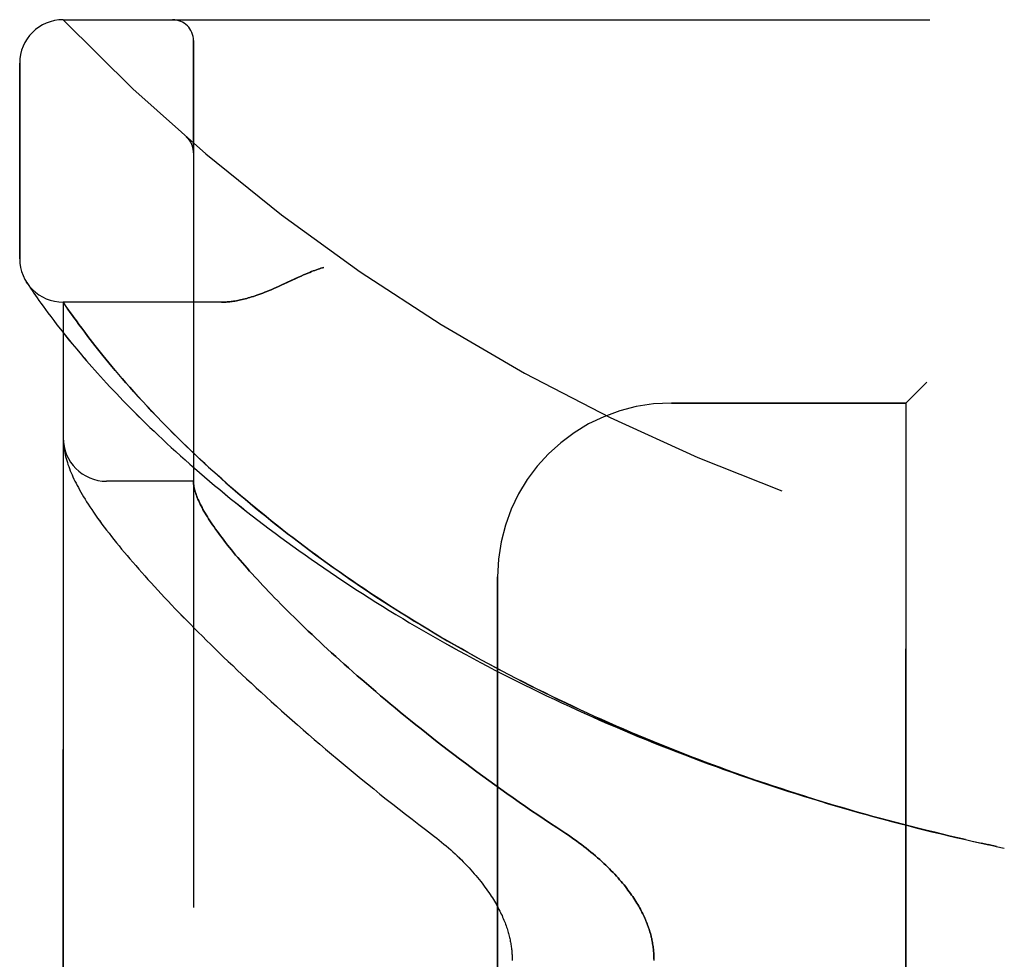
# Model space of a CAD drawing. Header units: inches. Extents: x 0 to 227, y 0 to 147.
# Tile 4 of 256: x 20.45 to 21.87, y 41.03 to 42.39. Entities that reach past the tile are written whole.
import ezdxf

# ---------------------------------------------------------------- set-up
doc = ezdxf.new("R2010")
doc.units = ezdxf.units.IN
doc.header["$LTSCALE"] = 12.466667
doc.header["$MEASUREMENT"] = 0
doc.linetypes.add('HIDDEN', pattern=[0.2, 0.1, -0.1])
doc.layers.add('LEFTHAND_DOOR_ASSEMBLY', color=7, linetype='CONTINUOUS')
doc.layers.add('RIGHTHAND_DOOR_ASSEMBLY', color=7, linetype='CONTINUOUS')

msp = doc.modelspace()

# ---------------------------------------------------------------- linework, layer by layer
at = {"layer": 'LEFTHAND_DOOR_ASSEMBLY', "color": 8, "linetype": 'HIDDEN'}
for p, q in [((20.511, 42.3855), (22.5748, 42.3855)), ((20.6985, 39.713), (20.6985, 42.3555)), ((20.4485, 42.0418), (20.4485, 42.323)), ((20.6884, 42.2167), (20.6882, 42.2169)), ((20.6985, 42.1942), (20.6985, 42.1988)), ((20.4596, 42.0062), (20.4583, 42.0083)), ((20.4583, 42.0083), (20.4586, 42.0078)), ((20.4596, 42.0062), (20.4616, 42.0032)), ((20.4616, 42.0032), (20.464, 41.9996)), ((20.464, 41.9996), (20.4663, 41.9962)), ((20.4663, 41.9962), (20.469, 41.9921)), ((20.469, 41.9921), (20.4712, 41.989)), ((20.4712, 41.989), (20.4735, 41.9856)), ((20.4735, 41.9856), (20.4761, 41.9819)), ((20.4761, 41.9819), (20.4789, 41.9779)), ((20.4789, 41.9779), (20.4821, 41.9736)), ((20.4821, 41.9736), (20.4854, 41.9689)), ((20.739, 41.9793), (20.511, 41.9793)), ((20.511, 40.0893), (20.511, 41.9793)), ((20.4854, 41.9689), (20.4891, 41.9639)), ((20.4891, 41.9639), (20.4931, 41.9586)), ((20.4931, 41.9586), (20.4974, 41.9529)), ((20.5213, 41.9644), (20.5178, 41.9694)), ((20.5243, 41.9601), (20.5213, 41.9644)), ((20.5265, 41.9571), (20.5243, 41.9601)), ((20.53, 41.9523), (20.5265, 41.9571)), ((20.4974, 41.9529), (20.502, 41.9469)), ((20.502, 41.9469), (20.507, 41.9405)), ((20.5337, 41.9472), (20.53, 41.9523)), ((20.5378, 41.9418), (20.5337, 41.9472)), ((20.507, 41.9405), (20.5123, 41.9338)), ((20.5123, 41.9338), (20.518, 41.9267)), ((20.5421, 41.936), (20.5378, 41.9418)), ((20.5467, 41.9299), (20.5421, 41.936)), ((20.5499, 41.9257), (20.5467, 41.9299)), ((20.518, 41.9267), (20.5241, 41.9193)), ((20.5241, 41.9193), (20.5306, 41.9115)), ((20.5533, 41.9214), (20.5499, 41.9257)), ((20.5568, 41.9169), (20.5533, 41.9214)), ((20.5605, 41.9122), (20.5568, 41.9169)), ((20.5306, 41.9115), (20.5374, 41.9034)), ((20.5643, 41.9074), (20.5605, 41.9122)), ((20.5683, 41.9025), (20.5643, 41.9074)), ((20.5724, 41.8974), (20.5683, 41.9025)), ((20.5768, 41.8922), (20.5724, 41.8974)), ((20.5813, 41.8867), (20.5768, 41.8922)), ((20.586, 41.8812), (20.5813, 41.8867)), ((20.5909, 41.8754), (20.586, 41.8812)), ((20.596, 41.8694), (20.5909, 41.8754)), ((20.6014, 41.8633), (20.596, 41.8694)), ((20.6069, 41.857), (20.6014, 41.8633)), ((21.7535, 41.8643), (21.7235, 41.8343)), ((20.6127, 41.8505), (20.6069, 41.857)), ((20.6188, 41.8437), (20.6127, 41.8505)), ((20.6252, 41.8368), (20.6188, 41.8437)), ((20.6318, 41.8296), (20.6252, 41.8368)), ((20.6388, 41.8222), (20.6318, 41.8296)), ((21.386, 41.8343), (21.7235, 41.8343)), ((21.7235, 40.2343), (21.7235, 41.8343)), ((20.6461, 41.8145), (20.6388, 41.8222)), ((20.6537, 41.8066), (20.6461, 41.8145)), ((20.6617, 41.7984), (20.6537, 41.8066)), ((20.6702, 41.7899), (20.6617, 41.7984)), ((20.5112, 41.7785), (20.5112, 41.7778)), ((20.5112, 41.7778), (20.5113, 41.7771)), ((20.5113, 41.7771), (20.5113, 41.7764)), ((20.5113, 41.7764), (20.5114, 41.7757)), ((20.5114, 41.7757), (20.5115, 41.7751)), ((20.5115, 41.7751), (20.5115, 41.7744)), ((20.5117, 41.7734), (20.5117, 41.7727)), ((20.5117, 41.7727), (20.5118, 41.772)), ((20.5118, 41.772), (20.512, 41.7709)), ((20.6985, 41.7218), (20.5735, 41.7218)), ((21.136, 40.4843), (21.136, 41.5843)), ((21.8187, 41.2043), (21.8316, 41.2015)), ((21.8303, 41.2017), (21.8419, 41.1992)), ((21.8428, 41.199), (21.8316, 41.2015)), ((21.8539, 41.1967), (21.8419, 41.1992)), ((21.8535, 41.1967), (21.865, 41.1943))]:
    msp.add_line(p, q, dxfattribs=at)
for points in [[(20.6923, 42.2125), (20.6921, 42.2127), (20.692, 42.213), (20.6918, 42.2132), (20.6916, 42.2134), (20.6914, 42.2137), (20.6912, 42.2139), (20.691, 42.2141), (20.6908, 42.2143), (20.6906, 42.2145), (20.6904, 42.2148), (20.6902, 42.215), (20.69, 42.2152), (20.6898, 42.2154), (20.6896, 42.2156), (20.6894, 42.2158), (20.6891, 42.216), (20.6889, 42.2163), (20.6887, 42.2165), (20.6884, 42.2167), (20.6882, 42.2169)], [(20.6923, 42.2125), (20.6927, 42.212), (20.693, 42.2115), (20.6934, 42.2111), (20.6937, 42.2106), (20.694, 42.2101), (20.6943, 42.2095), (20.6946, 42.209), (20.6949, 42.2085), (20.6952, 42.2079), (20.6955, 42.2074), (20.6957, 42.2068), (20.696, 42.2063), (20.6962, 42.2057), (20.6965, 42.2052)], [(20.6965, 42.2052), (20.6967, 42.2046), (20.6969, 42.204), (20.6971, 42.2034), (20.6973, 42.2028), (20.6974, 42.2022), (20.6976, 42.2016), (20.6977, 42.201), (20.6979, 42.2004), (20.698, 42.1998), (20.6981, 42.1992), (20.6982, 42.1986), (20.6983, 42.198), (20.6984, 42.1974), (20.6984, 42.1967), (20.6985, 42.1961), (20.6985, 42.1955), (20.6985, 42.1949), (20.6985, 42.1945)], [(20.886, 42.0293), (20.884, 42.0287), (20.8819, 42.0281), (20.8798, 42.0274), (20.8777, 42.0267), (20.8755, 42.0259), (20.8732, 42.0251), (20.8709, 42.0242), (20.8684, 42.0233), (20.8657, 42.0222), (20.8629, 42.021), (20.8599, 42.0198), (20.8568, 42.0184), (20.8533, 42.0168), (20.8497, 42.0152), (20.833, 42.0074)], [(20.833, 42.0074), (20.8248, 42.0036), (20.821, 42.0019), (20.8174, 42.0003), (20.8139, 41.9988), (20.8105, 41.9973), (20.8073, 41.996), (20.8042, 41.9947), (20.8011, 41.9935), (20.7982, 41.9924), (20.7953, 41.9913), (20.7926, 41.9903), (20.7899, 41.9893), (20.7873, 41.9884), (20.7847, 41.9876), (20.7822, 41.9868), (20.7798, 41.986), (20.7774, 41.9854), (20.7751, 41.9847), (20.7728, 41.9841), (20.7706, 41.9835), (20.7684, 41.983), (20.7663, 41.9825), (20.7642, 41.9821), (20.7622, 41.9817), (20.7602, 41.9813), (20.7582, 41.981), (20.7563, 41.9807), (20.7544, 41.9804), (20.7526, 41.9802), (20.7508, 41.9799), (20.749, 41.9798), (20.7472, 41.9796), (20.7455, 41.9795), (20.7439, 41.9794), (20.7422, 41.9793), (20.7406, 41.9793), (20.739, 41.9793)], [(20.5178, 41.9694), (20.5164, 41.9715), (20.511, 41.9793)], [(20.5374, 41.9034), (20.541, 41.8992), (20.5447, 41.8949), (20.5485, 41.8906), (20.5524, 41.8861), (20.5564, 41.8816), (20.5606, 41.877), (20.5648, 41.8723), (20.5691, 41.8676), (20.5736, 41.8627), (20.5782, 41.8578), (20.5828, 41.8529), (20.5876, 41.8478), (20.5925, 41.8427), (20.5975, 41.8375), (20.6027, 41.8322), (20.6079, 41.8269), (20.6133, 41.8215), (20.6187, 41.816), (20.6243, 41.8105), (20.63, 41.8049), (20.6358, 41.7993), (20.6418, 41.7936), (20.6478, 41.7879), (20.6539, 41.7821), (20.6602, 41.7763), (20.6666, 41.7704), (20.6731, 41.7645), (20.6797, 41.7585), (20.6864, 41.7525), (20.6932, 41.7465), (20.7001, 41.7404), (20.7071, 41.7343), (20.7143, 41.7282), (20.7215, 41.7221), (20.7288, 41.7159), (20.7363, 41.7097), (20.7438, 41.7035), (20.7515, 41.6972), (20.7592, 41.691), (20.767, 41.6848), (20.7749, 41.6785), (20.7829, 41.6722), (20.7911, 41.666), (20.7992, 41.6597), (20.8075, 41.6534), (20.8159, 41.6471), (20.8244, 41.6409), (20.8329, 41.6346), (20.8415, 41.6283), (20.8503, 41.6221), (20.8591, 41.6158), (20.8679, 41.6096), (20.8769, 41.6033), (20.8859, 41.5971), (20.895, 41.5909), (20.9042, 41.5848), (20.9134, 41.5786), (20.9228, 41.5725), (20.9321, 41.5663), (20.9416, 41.5603), (20.9511, 41.5542), (20.9607, 41.5481), (20.9703, 41.5421), (20.98, 41.5361), (20.9898, 41.5302), (20.9996, 41.5243), (21.0095, 41.5184), (21.0194, 41.5125), (21.0294, 41.5067), (21.0395, 41.5009), (21.0496, 41.4951), (21.0597, 41.4894), (21.0699, 41.4837), (21.0802, 41.478), (21.0905, 41.4724), (21.1008, 41.4668), (21.1112, 41.4613), (21.1217, 41.4558), (21.1321, 41.4503), (21.1427, 41.4449), (21.1532, 41.4396), (21.1638, 41.4342), (21.1745, 41.4289), (21.1851, 41.4237), (21.1959, 41.4185), (21.2066, 41.4133), (21.2174, 41.4082), (21.2282, 41.4031), (21.2391, 41.3981), (21.2499, 41.3931), (21.2608, 41.3882), (21.2718, 41.3833), (21.2828, 41.3785), (21.2938, 41.3737), (21.3048, 41.3689), (21.3159, 41.3642), (21.3269, 41.3595), (21.338, 41.3549), (21.3492, 41.3504), (21.3603, 41.3458), (21.3715, 41.3414), (21.3827, 41.3369), (21.3939, 41.3326), (21.4052, 41.3282), (21.4165, 41.324), (21.4277, 41.3197), (21.439, 41.3155), (21.4504, 41.3114), (21.4617, 41.3073), (21.4731, 41.3033), (21.4844, 41.2993), (21.4958, 41.2953), (21.5072, 41.2914), (21.5186, 41.2876), (21.5301, 41.2838), (21.5415, 41.28), (21.553, 41.2763), (21.5644, 41.2727), (21.5759, 41.2691), (21.5874, 41.2655), (21.5989, 41.262), (21.6104, 41.2585), (21.6219, 41.2551), (21.6335, 41.2517), (21.645, 41.2484), (21.6566, 41.2451), (21.6681, 41.2419), (21.6797, 41.2387), (21.6912, 41.2356), (21.7028, 41.2325), (21.7144, 41.2295), (21.726, 41.2265), (21.7375, 41.2236), (21.7491, 41.2207), (21.7607, 41.2178), (21.7723, 41.215), (21.7839, 41.2123), (21.7955, 41.2096), (21.8071, 41.2069), (21.8205, 41.2039)], [(21.8094, 41.2064), (21.7982, 41.209), (21.7871, 41.2116), (21.776, 41.2142), (21.7649, 41.2169), (21.7538, 41.2196), (21.7426, 41.2224), (21.7315, 41.2252), (21.7204, 41.228), (21.7093, 41.2309), (21.6982, 41.2339), (21.6872, 41.2368), (21.6761, 41.2399), (21.665, 41.243), (21.654, 41.2461), (21.6429, 41.2492), (21.6319, 41.2524), (21.6208, 41.2557), (21.6098, 41.259), (21.5988, 41.2623), (21.5878, 41.2657), (21.5768, 41.2692), (21.5658, 41.2726), (21.5548, 41.2762), (21.5438, 41.2797), (21.5329, 41.2833), (21.522, 41.287), (21.511, 41.2907), (21.5001, 41.2945), (21.4893, 41.2983), (21.4784, 41.3021), (21.4675, 41.306), (21.4567, 41.3099), (21.4459, 41.3139), (21.4351, 41.3179), (21.4243, 41.322), (21.4135, 41.3261), (21.4028, 41.3303), (21.392, 41.3345), (21.3813, 41.3387), (21.3706, 41.343), (21.36, 41.3474), (21.3493, 41.3517), (21.3387, 41.3562), (21.3281, 41.3607), (21.3176, 41.3652), (21.307, 41.3697), (21.2965, 41.3743), (21.2861, 41.379), (21.2756, 41.3837), (21.2652, 41.3884), (21.2548, 41.3932), (21.2444, 41.3981), (21.2341, 41.4029), (21.2238, 41.4079), (21.2135, 41.4128), (21.2033, 41.4178), (21.1931, 41.4229), (21.1829, 41.428), (21.1728, 41.4331), (21.1627, 41.4383), (21.1527, 41.4435), (21.1427, 41.4487), (21.1327, 41.454), (21.1228, 41.4594), (21.1129, 41.4647), (21.103, 41.4701), (21.0932, 41.4756), (21.0835, 41.4811), (21.0738, 41.4866), (21.0641, 41.4922), (21.0545, 41.4978), (21.045, 41.5034), (21.0355, 41.5091), (21.026, 41.5148), (21.0166, 41.5205), (21.0073, 41.5263), (20.998, 41.5321), (20.9887, 41.5379), (20.9796, 41.5437), (20.9705, 41.5496), (20.9614, 41.5555), (20.9524, 41.5615), (20.9435, 41.5674), (20.9346, 41.5734), (20.9258, 41.5794), (20.9171, 41.5854), (20.9085, 41.5915), (20.8999, 41.5975), (20.8914, 41.6036), (20.8829, 41.6097), (20.8746, 41.6158), (20.8663, 41.6219), (20.8581, 41.628), (20.8499, 41.6341), (20.8419, 41.6403), (20.8339, 41.6464), (20.826, 41.6526), (20.8183, 41.6587), (20.8105, 41.6648), (20.8029, 41.671), (20.7954, 41.6771), (20.788, 41.6832), (20.7806, 41.6893), (20.7734, 41.6954), (20.7662, 41.7015), (20.7592, 41.7075), (20.7524, 41.7134), (20.7457, 41.7193), (20.7391, 41.7251), (20.7328, 41.7308), (20.7266, 41.7363), (20.7207, 41.7417), (20.7149, 41.7471), (20.7093, 41.7522), (20.7039, 41.7573), (20.6987, 41.7622), (20.6936, 41.7671), (20.6887, 41.7718), (20.6839, 41.7765), (20.6792, 41.781), (20.6747, 41.7855), (20.6702, 41.7899)], [(20.511, 41.7832), (20.511, 41.7829), (20.511, 41.7825), (20.511, 41.7821), (20.511, 41.7818), (20.511, 41.7814), (20.511, 41.781), (20.5111, 41.7806), (20.5111, 41.7803), (20.5111, 41.7799), (20.5111, 41.7795), (20.5111, 41.7792), (20.5112, 41.7785)], [(20.5115, 41.7744), (20.5116, 41.7741), (20.5117, 41.7734)], [(20.512, 41.7709), (20.5124, 41.7683), (20.5128, 41.7656), (20.5133, 41.7628), (20.514, 41.76), (20.5146, 41.7572), (20.5154, 41.7544), (20.5162, 41.7515), (20.5171, 41.7486), (20.518, 41.7457), (20.5191, 41.7428), (20.5202, 41.7399), (20.5213, 41.7369), (20.5225, 41.734), (20.5238, 41.731), (20.5251, 41.728), (20.5265, 41.725), (20.528, 41.7219), (20.5296, 41.7189), (20.5312, 41.7157), (20.5329, 41.7126), (20.5346, 41.7093), (20.5365, 41.7061), (20.5384, 41.7028), (20.5405, 41.6994), (20.5426, 41.6959), (20.5448, 41.6923), (20.5471, 41.6887), (20.5496, 41.685), (20.5521, 41.6811), (20.5548, 41.6772), (20.5577, 41.6731), (20.5606, 41.6689), (20.5637, 41.6646), (20.5669, 41.6603), (20.5702, 41.6559), (20.5735, 41.6515), (20.577, 41.647), (20.5805, 41.6425), (20.5841, 41.6379), (20.5877, 41.6334), (20.5914, 41.6288), (20.5952, 41.6242), (20.5991, 41.6195), (20.6031, 41.6148), (20.6071, 41.6101), (20.6112, 41.6053), (20.6154, 41.6004), (20.6197, 41.5955), (20.6241, 41.5906), (20.6285, 41.5856), (20.633, 41.5806), (20.6376, 41.5755), (20.6423, 41.5704), (20.6471, 41.5652), (20.6519, 41.56), (20.6569, 41.5547), (20.6619, 41.5493), (20.6671, 41.5439), (20.6723, 41.5385), (20.6776, 41.533), (20.683, 41.5274), (20.6884, 41.5218), (20.694, 41.5162), (20.6997, 41.5105), (20.7054, 41.5047), (20.7113, 41.4989), (20.7172, 41.493), (20.7233, 41.4871), (20.7294, 41.4811), (20.7356, 41.475), (20.7419, 41.4689), (20.7484, 41.4628), (20.7549, 41.4566), (20.7615, 41.4503), (20.7682, 41.444), (20.775, 41.4377), (20.7819, 41.4313), (20.7889, 41.4248), (20.796, 41.4183), (20.8032, 41.4117), (20.8104, 41.4051), (20.8178, 41.3985), (20.8253, 41.3917), (20.8329, 41.385), (20.8406, 41.3782), (20.8483, 41.3714), (20.8562, 41.3645), (20.8642, 41.3576), (20.8722, 41.3506), (20.8804, 41.3436), (20.8886, 41.3366), (20.8969, 41.3295), (20.9054, 41.3224), (20.9139, 41.3153), (20.9225, 41.3081), (20.9312, 41.301), (20.94, 41.2938), (20.9488, 41.2865), (20.9578, 41.2793), (20.9668, 41.272), (20.9759, 41.2647), (20.9851, 41.2575), (20.9944, 41.2502), (21.0037, 41.2429), (21.0132, 41.2356), (21.0226, 41.2283), (21.0322, 41.221)], [(20.6985, 41.7208), (20.6985, 41.7205), (20.6985, 41.7202), (20.6985, 41.7199), (20.6986, 41.7195), (20.6986, 41.7191), (20.6986, 41.7187), (20.6987, 41.7182), (20.6987, 41.7177)], [(20.6987, 41.7177), (20.6989, 41.716), (20.6992, 41.7142), (20.6995, 41.7123), (20.7, 41.7104), (20.7005, 41.7085), (20.701, 41.7065), (20.7017, 41.7045), (20.7024, 41.7024), (20.7032, 41.7002), (20.704, 41.698), (20.705, 41.6958), (20.706, 41.6935), (20.7071, 41.6912), (20.7082, 41.6888), (20.7095, 41.6863), (20.7108, 41.6838), (20.7122, 41.6813), (20.7136, 41.6787), (20.7152, 41.676), (20.7168, 41.6733), (20.7185, 41.6706), (20.7202, 41.6678), (20.7221, 41.6649), (20.724, 41.662), (20.726, 41.6591), (20.7281, 41.656), (20.7302, 41.653), (20.7325, 41.6499), (20.7348, 41.6467), (20.7372, 41.6435), (20.7396, 41.6402), (20.7422, 41.6369), (20.7448, 41.6335), (20.7476, 41.63), (20.7504, 41.6265), (20.7532, 41.623), (20.7562, 41.6194), (20.7592, 41.6157), (20.7624, 41.612), (20.7656, 41.6082), (20.7689, 41.6044), (20.7723, 41.6005), (20.7757, 41.5966), (20.7793, 41.5926), (20.7829, 41.5886), (20.7867, 41.5845), (20.7905, 41.5803), (20.7944, 41.5761), (20.7984, 41.5718), (20.8024, 41.5675), (20.8066, 41.5631), (20.8109, 41.5587), (20.8152, 41.5542), (20.8197, 41.5497), (20.8242, 41.5451), (20.8288, 41.5404), (20.8335, 41.5357), (20.8383, 41.531), (20.8432, 41.5262), (20.8482, 41.5213), (20.8533, 41.5164), (20.8584, 41.5114), (20.8637, 41.5064), (20.8691, 41.5013), (20.8745, 41.4962), (20.8801, 41.491), (20.8857, 41.4857), (20.8914, 41.4805), (20.8973, 41.4751), (20.9032, 41.4697), (20.9092, 41.4643), (20.9153, 41.4588), (20.9215, 41.4533), (20.9278, 41.4477), (20.9342, 41.4421), (20.9407, 41.4365), (20.9473, 41.4308), (20.954, 41.425), (20.9608, 41.4192), (20.9676, 41.4134), (20.9746, 41.4075), (20.9817, 41.4016), (20.9888, 41.3957), (20.9961, 41.3897), (21.0034, 41.3837), (21.0108, 41.3777), (21.0183, 41.3716), (21.0259, 41.3656), (21.0336, 41.3595), (21.0414, 41.3533), (21.0492, 41.3472), (21.0572, 41.341), (21.0652, 41.3348), (21.0733, 41.3286), (21.0814, 41.3224), (21.0897, 41.3162), (21.098, 41.31), (21.1064, 41.3037), (21.1149, 41.2975), (21.1234, 41.2913), (21.132, 41.285), (21.1407, 41.2788), (21.1495, 41.2726), (21.1582, 41.2664), (21.1671, 41.2603), (21.176, 41.2541), (21.1849, 41.248), (21.1939, 41.2419), (21.203, 41.2358), (21.212, 41.2297), (21.2212, 41.2237)], [(21.0322, 41.221), (21.0452, 41.2111), (21.0487, 41.2084), (21.0521, 41.2057), (21.0555, 41.2029), (21.0588, 41.2001), (21.0622, 41.1973), (21.0654, 41.1945), (21.0686, 41.1917), (21.0718, 41.1888), (21.0749, 41.186), (21.078, 41.1831), (21.081, 41.1802), (21.0839, 41.1774), (21.0867, 41.1745), (21.0895, 41.1716), (21.0923, 41.1688), (21.095, 41.1659), (21.0976, 41.1631), (21.1001, 41.1602), (21.1025, 41.1574), (21.1049, 41.1546), (21.1073, 41.1518), (21.1095, 41.149), (21.1117, 41.1463), (21.1139, 41.1436), (21.1159, 41.1409), (21.1179, 41.1382), (21.1198, 41.1355), (21.1217, 41.1329), (21.1235, 41.1303), (21.1252, 41.1277), (21.1269, 41.1252), (21.1285, 41.1227), (21.13, 41.1202), (21.1315, 41.1177), (21.1329, 41.1153), (21.1343, 41.113), (21.1356, 41.1106), (21.1368, 41.1083), (21.138, 41.106), (21.1392, 41.1037), (21.1403, 41.1015), (21.1413, 41.0993), (21.1424, 41.0971), (21.1433, 41.0949), (21.1442, 41.0928), (21.1451, 41.0907), (21.146, 41.0886), (21.1468, 41.0866), (21.1475, 41.0846), (21.1482, 41.0826), (21.1489, 41.0806), (21.1496, 41.0787), (21.1502, 41.0768), (21.1508, 41.0749), (21.1513, 41.073), (21.1518, 41.0712), (21.1523, 41.0694), (21.1528, 41.0676), (21.1532, 41.0658), (21.1536, 41.064), (21.154, 41.0623), (21.1543, 41.0605), (21.1547, 41.0588), (21.155, 41.0571), (21.1552, 41.0554), (21.1555, 41.0537), (21.1557, 41.0521), (21.1559, 41.0504), (21.1561, 41.0488), (21.1563, 41.0472), (21.1564, 41.0455), (21.1566, 41.0439), (21.1567, 41.0423), (21.1568, 41.0407), (21.1568, 41.0391), (21.1569, 41.0375), (21.1569, 41.0359), (21.1569, 41.0343)], [(21.2212, 41.2237), (21.2342, 41.2152), (21.2381, 41.2126), (21.2419, 41.21), (21.2457, 41.2073), (21.2494, 41.2047), (21.2531, 41.202), (21.2566, 41.1993), (21.2602, 41.1966), (21.2636, 41.1939), (21.267, 41.1912), (21.2704, 41.1885), (21.2736, 41.1858), (21.2768, 41.1831), (21.2799, 41.1804), (21.2829, 41.1777), (21.2859, 41.175), (21.2888, 41.1723), (21.2916, 41.1696), (21.2944, 41.167), (21.2971, 41.1643), (21.2996, 41.1617), (21.3022, 41.1591), (21.3046, 41.1565), (21.307, 41.1539), (21.3093, 41.1513), (21.3115, 41.1488), (21.3137, 41.1463), (21.3158, 41.1437), (21.3179, 41.1413), (21.3199, 41.1388), (21.3218, 41.1363), (21.3236, 41.1339), (21.3254, 41.1315), (21.3271, 41.1291), (21.3288, 41.1267), (21.3304, 41.1244), (21.332, 41.1221), (21.3335, 41.1198), (21.335, 41.1175), (21.3364, 41.1152), (21.3377, 41.113), (21.339, 41.1108), (21.3403, 41.1086), (21.3415, 41.1064), (21.3426, 41.1042), (21.3437, 41.102), (21.3448, 41.0999), (21.3458, 41.0978), (21.3468, 41.0957), (21.3478, 41.0936), (21.3487, 41.0915), (21.3495, 41.0895), (21.3504, 41.0875), (21.3512, 41.0854), (21.3519, 41.0834), (21.3526, 41.0814), (21.3533, 41.0794), (21.354, 41.0775), (21.3546, 41.0755), (21.3552, 41.0736), (21.3558, 41.0716), (21.3563, 41.0697), (21.3568, 41.0678), (21.3572, 41.0659), (21.3577, 41.064), (21.3581, 41.0621), (21.3585, 41.0602), (21.3588, 41.0583), (21.3591, 41.0564), (21.3594, 41.0545), (21.3597, 41.0527), (21.36, 41.0508), (21.3602, 41.049), (21.3604, 41.0471), (21.3605, 41.0453), (21.3607, 41.0435), (21.3608, 41.0416), (21.3609, 41.0398), (21.3609, 41.038), (21.361, 41.0361), (21.361, 41.0343), (21.361, 41.0325)]]:
    msp.add_lwpolyline(points, dxfattribs=at)
for centre, radius, start, end in [((20.511, 42.323), 0.0625, 90, 180), ((22.511, 44.3094), 2.7751, 223.8884, 270), ((20.6685, 42.3555), 0.03, 0, 90), ((20.511, 42.0418), 0.0625, 180, 270), ((21.386, 41.5843), 0.25, 90, 180), ((20.5735, 41.7843), 0.0625, 180, 270)]:
    msp.add_arc(centre, radius, start, end, dxfattribs=at)
at = {"layer": 'RIGHTHAND_DOOR_ASSEMBLY', "color": 8, "linetype": 'HIDDEN'}
for p, q in [((20.511, 42.3855), (22.5748, 42.3855)), ((20.6985, 42.3555), (20.6985, 39.713)), ((20.4485, 42.323), (20.4485, 42.0418)), ((20.6884, 42.2167), (20.6882, 42.2169)), ((20.6985, 42.1942), (20.6985, 42.1988)), ((20.4596, 42.0062), (20.4616, 42.0032)), ((20.4616, 42.0032), (20.464, 41.9996)), ((20.464, 41.9996), (20.4663, 41.9961)), ((20.4663, 41.9961), (20.469, 41.9921)), ((20.469, 41.9921), (20.4712, 41.989)), ((20.4712, 41.989), (20.4735, 41.9856)), ((20.4735, 41.9856), (20.4761, 41.9819)), ((20.4761, 41.9819), (20.479, 41.9779)), ((20.479, 41.9779), (20.4821, 41.9735)), ((20.4821, 41.9735), (20.4855, 41.9689)), ((20.739, 41.9793), (20.511, 41.9793)), ((20.511, 41.9793), (20.511, 40.0893)), ((20.5116, 41.9783), (20.5151, 41.9733)), ((20.5151, 41.9733), (20.5179, 41.9693)), ((20.4855, 41.9689), (20.4891, 41.9639)), ((20.4891, 41.9639), (20.4931, 41.9585)), ((20.4931, 41.9585), (20.4974, 41.9529)), ((20.5179, 41.9693), (20.5213, 41.9644)), ((20.5213, 41.9644), (20.5244, 41.9601)), ((20.5244, 41.9601), (20.5265, 41.9571)), ((20.5265, 41.9571), (20.53, 41.9523)), ((20.4974, 41.9529), (20.5021, 41.9468)), ((20.5021, 41.9468), (20.507, 41.9405)), ((20.53, 41.9523), (20.5337, 41.9472)), ((20.5337, 41.9472), (20.5378, 41.9417)), ((20.507, 41.9405), (20.5124, 41.9337)), ((20.5124, 41.9337), (20.5181, 41.9267)), ((20.5378, 41.9417), (20.5421, 41.936)), ((20.5421, 41.936), (20.5467, 41.9299)), ((20.5467, 41.9299), (20.5499, 41.9257)), ((20.5181, 41.9267), (20.5241, 41.9192)), ((20.5241, 41.9192), (20.5306, 41.9115)), ((20.5499, 41.9257), (20.5533, 41.9214)), ((20.5533, 41.9214), (20.5568, 41.9169)), ((20.5568, 41.9169), (20.5605, 41.9123)), ((20.5306, 41.9115), (20.5375, 41.9034)), ((20.5605, 41.9123), (20.5643, 41.9075)), ((20.5643, 41.9075), (20.5682, 41.9025)), ((20.5682, 41.9025), (20.5724, 41.8975)), ((20.5724, 41.8975), (20.5767, 41.8922)), ((20.5767, 41.8922), (20.5812, 41.8868)), ((20.5812, 41.8868), (20.5859, 41.8812)), ((20.5859, 41.8812), (20.5908, 41.8755)), ((20.5908, 41.8755), (20.5959, 41.8695)), ((20.5959, 41.8695), (20.6013, 41.8634)), ((20.6013, 41.8634), (20.6068, 41.8571)), ((21.7235, 41.8343), (21.7535, 41.8643)), ((20.6068, 41.8571), (20.6126, 41.8506)), ((20.6126, 41.8506), (20.6187, 41.8439)), ((20.6187, 41.8439), (20.625, 41.8369)), ((20.625, 41.8369), (20.6317, 41.8298)), ((20.6317, 41.8298), (20.6386, 41.8224)), ((21.7235, 41.8343), (21.386, 41.8343)), ((21.7235, 41.8343), (21.7235, 40.2343)), ((20.6386, 41.8224), (20.6459, 41.8147)), ((20.6459, 41.8147), (20.6535, 41.8068)), ((20.6535, 41.8068), (20.6615, 41.7987)), ((20.6615, 41.7987), (20.67, 41.7901)), ((20.5112, 41.7778), (20.5113, 41.7771)), ((20.5113, 41.7771), (20.5113, 41.7764)), ((20.5113, 41.7764), (20.5114, 41.7757)), ((20.5114, 41.7757), (20.5115, 41.7751)), ((20.5115, 41.7751), (20.5115, 41.7744)), ((20.5117, 41.7734), (20.5117, 41.7727)), ((20.5117, 41.7727), (20.5118, 41.772)), ((20.5118, 41.772), (20.512, 41.7709)), ((20.6985, 41.7218), (20.5735, 41.7218)), ((21.136, 41.5843), (21.136, 40.4843)), ((21.8419, 41.1992), (21.8539, 41.1967)), ((21.8535, 41.1967), (21.865, 41.1943))]:
    msp.add_line(p, q, dxfattribs=at)
for points in [[(20.6882, 42.2169), (20.6884, 42.2167), (20.6887, 42.2165), (20.6889, 42.2163), (20.6891, 42.216), (20.6894, 42.2158), (20.6896, 42.2156), (20.6898, 42.2154), (20.69, 42.2152), (20.6902, 42.215), (20.6904, 42.2148), (20.6906, 42.2145), (20.6908, 42.2143), (20.691, 42.2141), (20.6912, 42.2139), (20.6914, 42.2137), (20.6916, 42.2134), (20.6918, 42.2132), (20.6919, 42.213), (20.6921, 42.2128), (20.6923, 42.2125)], [(20.6965, 42.205), (20.6963, 42.2056), (20.696, 42.2062), (20.6958, 42.2068), (20.6955, 42.2073), (20.6952, 42.2079), (20.695, 42.2084), (20.6947, 42.209), (20.6943, 42.2095), (20.694, 42.21), (20.6937, 42.2105), (20.6934, 42.2111), (20.693, 42.2116), (20.6927, 42.212), (20.6923, 42.2125)], [(20.6985, 42.1945), (20.6985, 42.1949), (20.6985, 42.1955), (20.6985, 42.1961), (20.6984, 42.1967), (20.6984, 42.1973), (20.6983, 42.1979), (20.6982, 42.1986), (20.6981, 42.1992), (20.698, 42.1998), (20.6979, 42.2004), (20.6978, 42.201), (20.6976, 42.2016), (20.6975, 42.2022), (20.6973, 42.2027), (20.6971, 42.2033), (20.6969, 42.2039), (20.6967, 42.2045), (20.6965, 42.205)], [(20.8458, 42.0134), (20.8497, 42.0152), (20.8533, 42.0168), (20.8567, 42.0184), (20.8599, 42.0198), (20.8629, 42.021), (20.8657, 42.0222), (20.8684, 42.0233), (20.8709, 42.0242), (20.8732, 42.0251), (20.8755, 42.0259), (20.8777, 42.0267), (20.8798, 42.0274), (20.8819, 42.0281), (20.884, 42.0287), (20.886, 42.0293)], [(20.4586, 42.0078), (20.4586, 42.0078), (20.4596, 42.0062)], [(20.739, 41.9793), (20.7406, 41.9793), (20.7422, 41.9793), (20.7439, 41.9794), (20.7455, 41.9795), (20.7472, 41.9796), (20.749, 41.9798), (20.7508, 41.9799), (20.7526, 41.9802), (20.7544, 41.9804), (20.7563, 41.9807), (20.7582, 41.981), (20.7602, 41.9813), (20.7622, 41.9817), (20.7642, 41.9821), (20.7663, 41.9825), (20.7684, 41.983), (20.7706, 41.9835), (20.7728, 41.9841), (20.7751, 41.9847), (20.7774, 41.9854), (20.7798, 41.986), (20.7822, 41.9868), (20.7847, 41.9876), (20.7873, 41.9884), (20.7899, 41.9893), (20.7926, 41.9903), (20.7953, 41.9913), (20.7982, 41.9924), (20.8011, 41.9935), (20.8041, 41.9947), (20.8073, 41.996), (20.8105, 41.9973), (20.8139, 41.9988), (20.8174, 42.0003), (20.821, 42.0019), (20.8248, 42.0036), (20.8288, 42.0055), (20.8458, 42.0134)], [(20.511, 41.9793), (20.511, 41.9793), (20.5116, 41.9783)], [(20.5375, 41.9034), (20.5411, 41.8992), (20.5448, 41.8949), (20.5486, 41.8905), (20.5525, 41.8861), (20.5565, 41.8816), (20.5606, 41.877), (20.5648, 41.8723), (20.5692, 41.8675), (20.5736, 41.8627), (20.5782, 41.8578), (20.5829, 41.8528), (20.5876, 41.8478), (20.5925, 41.8426), (20.5976, 41.8374), (20.6027, 41.8322), (20.6079, 41.8268), (20.6133, 41.8215), (20.6188, 41.816), (20.6243, 41.8105), (20.63, 41.8049), (20.6359, 41.7993), (20.6418, 41.7936), (20.6478, 41.7879), (20.654, 41.7821), (20.6602, 41.7762), (20.6666, 41.7704), (20.6731, 41.7644), (20.6797, 41.7585), (20.6864, 41.7525), (20.6932, 41.7465), (20.7001, 41.7404), (20.7072, 41.7343), (20.7143, 41.7282), (20.7215, 41.722), (20.7289, 41.7159), (20.7363, 41.7097), (20.7439, 41.7034), (20.7515, 41.6972), (20.7592, 41.691), (20.7671, 41.6847), (20.775, 41.6785), (20.783, 41.6722), (20.7911, 41.6659), (20.7993, 41.6597), (20.8076, 41.6534), (20.8159, 41.6471), (20.8244, 41.6408), (20.833, 41.6346), (20.8416, 41.6283), (20.8503, 41.622), (20.8591, 41.6158), (20.868, 41.6095), (20.8769, 41.6033), (20.886, 41.5971), (20.8951, 41.5909), (20.9042, 41.5847), (20.9135, 41.5786), (20.9228, 41.5724), (20.9322, 41.5663), (20.9416, 41.5602), (20.9511, 41.5542), (20.9607, 41.5481), (20.9704, 41.5421), (20.9801, 41.5361), (20.9898, 41.5302), (20.9997, 41.5242), (21.0095, 41.5183), (21.0195, 41.5125), (21.0295, 41.5066), (21.0395, 41.5008), (21.0496, 41.4951), (21.0598, 41.4894), (21.07, 41.4837), (21.0802, 41.478), (21.0905, 41.4724), (21.1009, 41.4668), (21.1113, 41.4613), (21.1217, 41.4558), (21.1322, 41.4503), (21.1427, 41.4449), (21.1533, 41.4395), (21.1639, 41.4342), (21.1745, 41.4289), (21.1852, 41.4237), (21.1959, 41.4185), (21.2066, 41.4133), (21.2174, 41.4082), (21.2282, 41.4031), (21.2391, 41.3981), (21.25, 41.3931), (21.2609, 41.3882), (21.2718, 41.3833), (21.2828, 41.3784), (21.2938, 41.3736), (21.3048, 41.3689), (21.3159, 41.3642), (21.327, 41.3595), (21.3381, 41.3549), (21.3492, 41.3503), (21.3604, 41.3458), (21.3715, 41.3414), (21.3827, 41.3369), (21.394, 41.3326), (21.4052, 41.3282), (21.4165, 41.3239), (21.4278, 41.3197), (21.4391, 41.3155), (21.4504, 41.3114), (21.4617, 41.3073), (21.4731, 41.3033), (21.4845, 41.2993), (21.4958, 41.2953), (21.5072, 41.2914), (21.5187, 41.2876), (21.5301, 41.2838), (21.5415, 41.28), (21.553, 41.2763), (21.5645, 41.2727), (21.5759, 41.2691), (21.5874, 41.2655), (21.5989, 41.262), (21.6104, 41.2585), (21.622, 41.2551), (21.6335, 41.2517), (21.645, 41.2484), (21.6566, 41.2451), (21.6681, 41.2419), (21.6797, 41.2387), (21.6912, 41.2356), (21.7028, 41.2325), (21.7144, 41.2295), (21.726, 41.2265), (21.7376, 41.2236), (21.7491, 41.2207), (21.7607, 41.2178), (21.7723, 41.215), (21.7839, 41.2123), (21.7955, 41.2096), (21.8071, 41.2069), (21.8205, 41.2039)], [(20.67, 41.7901), (20.6744, 41.7857), (20.679, 41.7813), (20.6836, 41.7767), (20.6884, 41.7721), (20.6933, 41.7674), (20.6984, 41.7625), (20.7036, 41.7576), (20.709, 41.7525), (20.7145, 41.7474), (20.7203, 41.7421), (20.7262, 41.7367), (20.7324, 41.7311), (20.7387, 41.7255), (20.7452, 41.7197), (20.7519, 41.7138), (20.7587, 41.7079), (20.7657, 41.7019), (20.7729, 41.6958), (20.7801, 41.6897), (20.7875, 41.6836), (20.7949, 41.6775), (20.8024, 41.6714), (20.81, 41.6652), (20.8177, 41.6591), (20.8255, 41.653), (20.8334, 41.6468), (20.8414, 41.6407), (20.8494, 41.6345), (20.8576, 41.6284), (20.8658, 41.6223), (20.8741, 41.6162), (20.8824, 41.61), (20.8909, 41.604), (20.8994, 41.5979), (20.9079, 41.5918), (20.9166, 41.5858), (20.9253, 41.5797), (20.9341, 41.5737), (20.943, 41.5677), (20.9519, 41.5618), (20.9609, 41.5558), (20.97, 41.5499), (20.9791, 41.544), (20.9883, 41.5382), (20.9975, 41.5324), (21.0068, 41.5266), (21.0161, 41.5208), (21.0255, 41.5151), (21.035, 41.5094), (21.0445, 41.5037), (21.0541, 41.498), (21.0637, 41.4924), (21.0733, 41.4869), (21.083, 41.4813), (21.0928, 41.4759), (21.1026, 41.4704), (21.1124, 41.465), (21.1223, 41.4596), (21.1323, 41.4543), (21.1422, 41.449), (21.1522, 41.4437), (21.1623, 41.4385), (21.1724, 41.4333), (21.1825, 41.4282), (21.1927, 41.4231), (21.2029, 41.418), (21.2131, 41.413), (21.2234, 41.408), (21.2337, 41.4031), (21.244, 41.3982), (21.2544, 41.3934), (21.2648, 41.3886), (21.2752, 41.3839), (21.2857, 41.3792), (21.2962, 41.3745), (21.3067, 41.3699), (21.3172, 41.3653), (21.3278, 41.3608), (21.3384, 41.3563), (21.349, 41.3519), (21.3597, 41.3475), (21.3703, 41.3431), (21.381, 41.3388), (21.3917, 41.3346), (21.4025, 41.3304), (21.4132, 41.3262), (21.424, 41.3221), (21.4348, 41.318), (21.4456, 41.314), (21.4564, 41.31), (21.4673, 41.3061), (21.4781, 41.3022), (21.489, 41.2983), (21.4999, 41.2945), (21.5108, 41.2908), (21.5217, 41.2871), (21.5327, 41.2834), (21.5436, 41.2798), (21.5546, 41.2762), (21.5656, 41.2727), (21.5766, 41.2692), (21.5876, 41.2658), (21.5986, 41.2624), (21.6096, 41.259), (21.6207, 41.2557), (21.6317, 41.2525), (21.6428, 41.2493), (21.6538, 41.2461), (21.6649, 41.243), (21.676, 41.2399), (21.6871, 41.2369), (21.6981, 41.2339), (21.7092, 41.2309), (21.7203, 41.228), (21.7315, 41.2252), (21.7426, 41.2224), (21.7537, 41.2196), (21.7648, 41.2169), (21.7759, 41.2142), (21.7871, 41.2116), (21.7982, 41.209), (21.8093, 41.2064)], [(20.511, 41.7832), (20.511, 41.7829), (20.511, 41.7825), (20.511, 41.7821), (20.511, 41.7818), (20.511, 41.7814), (20.511, 41.781), (20.5111, 41.7806), (20.5111, 41.7803), (20.5111, 41.7799), (20.5111, 41.7796), (20.5111, 41.7792), (20.5112, 41.7788), (20.5112, 41.7785), (20.5112, 41.7778)], [(20.5115, 41.7744), (20.5116, 41.7741), (20.5117, 41.7734)], [(20.512, 41.7709), (20.5124, 41.7683), (20.5128, 41.7656), (20.5133, 41.7628), (20.514, 41.76), (20.5146, 41.7572), (20.5154, 41.7544), (20.5162, 41.7515), (20.5171, 41.7486), (20.518, 41.7457), (20.5191, 41.7428), (20.5201, 41.7399), (20.5213, 41.7369), (20.5225, 41.734), (20.5238, 41.731), (20.5251, 41.728), (20.5265, 41.725), (20.528, 41.7219), (20.5296, 41.7189), (20.5312, 41.7157), (20.5329, 41.7126), (20.5346, 41.7094), (20.5365, 41.7061), (20.5384, 41.7028), (20.5404, 41.6994), (20.5426, 41.6959), (20.5448, 41.6923), (20.5471, 41.6887), (20.5496, 41.685), (20.5521, 41.6811), (20.5548, 41.6772), (20.5577, 41.6731), (20.5606, 41.6689), (20.5637, 41.6647), (20.5669, 41.6603), (20.5702, 41.6559), (20.5735, 41.6515), (20.577, 41.647), (20.5805, 41.6425), (20.5841, 41.638), (20.5877, 41.6334), (20.5914, 41.6288), (20.5952, 41.6242), (20.5991, 41.6195), (20.6031, 41.6148), (20.6071, 41.6101), (20.6112, 41.6053), (20.6154, 41.6004), (20.6197, 41.5955), (20.624, 41.5906), (20.6285, 41.5856), (20.633, 41.5806), (20.6376, 41.5755), (20.6423, 41.5704), (20.6471, 41.5652), (20.6519, 41.56), (20.6569, 41.5547), (20.6619, 41.5493), (20.667, 41.5439), (20.6723, 41.5385), (20.6776, 41.533), (20.6829, 41.5275), (20.6884, 41.5218), (20.694, 41.5162), (20.6997, 41.5105), (20.7054, 41.5047), (20.7113, 41.4989), (20.7172, 41.493), (20.7233, 41.4871), (20.7294, 41.4811), (20.7356, 41.475), (20.7419, 41.4689), (20.7484, 41.4628), (20.7549, 41.4566), (20.7615, 41.4503), (20.7682, 41.444), (20.775, 41.4377), (20.7819, 41.4313), (20.7889, 41.4248), (20.796, 41.4183), (20.8032, 41.4117), (20.8104, 41.4051), (20.8178, 41.3985), (20.8253, 41.3918), (20.8329, 41.385), (20.8406, 41.3782), (20.8483, 41.3714), (20.8562, 41.3645), (20.8641, 41.3576), (20.8722, 41.3506), (20.8803, 41.3436), (20.8886, 41.3366), (20.8969, 41.3295), (20.9053, 41.3224), (20.9139, 41.3153), (20.9225, 41.3081), (20.9312, 41.301), (20.9399, 41.2938), (20.9488, 41.2865), (20.9578, 41.2793), (20.9668, 41.272), (20.9759, 41.2648), (20.9851, 41.2575), (20.9944, 41.2502), (21.0037, 41.2429), (21.0131, 41.2356), (21.0226, 41.2283), (21.0322, 41.221)], [(20.6987, 41.7177), (20.6987, 41.7182), (20.6986, 41.7187), (20.6986, 41.7191), (20.6986, 41.7195), (20.6985, 41.7199), (20.6985, 41.7202), (20.6985, 41.7205), (20.6985, 41.7208)], [(21.2212, 41.2237), (21.212, 41.2297), (21.203, 41.2358), (21.1939, 41.2419), (21.1849, 41.248), (21.176, 41.2541), (21.1671, 41.2603), (21.1582, 41.2664), (21.1495, 41.2726), (21.1407, 41.2788), (21.132, 41.285), (21.1234, 41.2913), (21.1149, 41.2975), (21.1064, 41.3037), (21.098, 41.31), (21.0897, 41.3162), (21.0814, 41.3224), (21.0733, 41.3286), (21.0652, 41.3348), (21.0572, 41.341), (21.0492, 41.3472), (21.0414, 41.3533), (21.0336, 41.3595), (21.0259, 41.3656), (21.0183, 41.3716), (21.0108, 41.3777), (21.0034, 41.3837), (20.9961, 41.3897), (20.9888, 41.3957), (20.9817, 41.4016), (20.9746, 41.4075), (20.9676, 41.4134), (20.9608, 41.4192), (20.954, 41.425), (20.9473, 41.4308), (20.9407, 41.4365), (20.9342, 41.4421), (20.9278, 41.4477), (20.9215, 41.4533), (20.9153, 41.4588), (20.9092, 41.4643), (20.9032, 41.4697), (20.8973, 41.4751), (20.8914, 41.4805), (20.8857, 41.4857), (20.8801, 41.491), (20.8745, 41.4962), (20.8691, 41.5013), (20.8637, 41.5064), (20.8584, 41.5114), (20.8533, 41.5164), (20.8482, 41.5213), (20.8432, 41.5262), (20.8383, 41.531), (20.8335, 41.5357), (20.8288, 41.5404), (20.8242, 41.5451), (20.8197, 41.5497), (20.8152, 41.5542), (20.8109, 41.5587), (20.8066, 41.5631), (20.8024, 41.5675), (20.7984, 41.5718), (20.7944, 41.5761), (20.7905, 41.5803), (20.7867, 41.5845), (20.7829, 41.5886), (20.7793, 41.5926), (20.7757, 41.5966), (20.7723, 41.6005), (20.7689, 41.6044), (20.7656, 41.6082), (20.7624, 41.612), (20.7592, 41.6157), (20.7562, 41.6194), (20.7532, 41.623), (20.7504, 41.6265), (20.7476, 41.63), (20.7448, 41.6335), (20.7422, 41.6369), (20.7396, 41.6402), (20.7372, 41.6435), (20.7348, 41.6467), (20.7325, 41.6499), (20.7302, 41.653), (20.7281, 41.656), (20.726, 41.6591), (20.724, 41.662), (20.7221, 41.6649), (20.7202, 41.6678), (20.7185, 41.6706), (20.7168, 41.6733), (20.7152, 41.676), (20.7136, 41.6787), (20.7122, 41.6813), (20.7108, 41.6838), (20.7095, 41.6863), (20.7082, 41.6888), (20.7071, 41.6912), (20.706, 41.6935), (20.705, 41.6958), (20.704, 41.698), (20.7032, 41.7002), (20.7024, 41.7024), (20.7017, 41.7045), (20.701, 41.7065), (20.7005, 41.7085), (20.7, 41.7104), (20.6995, 41.7123), (20.6992, 41.7142), (20.6989, 41.716), (20.6987, 41.7177)], [(21.0322, 41.221), (21.0452, 41.2111), (21.0486, 41.2084), (21.0521, 41.2057), (21.0555, 41.2029), (21.0588, 41.2001), (21.0622, 41.1973), (21.0654, 41.1945), (21.0686, 41.1917), (21.0718, 41.1888), (21.0749, 41.186), (21.078, 41.1831), (21.0809, 41.1802), (21.0839, 41.1774), (21.0867, 41.1745), (21.0895, 41.1716), (21.0923, 41.1688), (21.0949, 41.1659), (21.0975, 41.1631), (21.1001, 41.1602), (21.1025, 41.1574), (21.1049, 41.1546), (21.1073, 41.1518), (21.1095, 41.149), (21.1117, 41.1463), (21.1139, 41.1436), (21.1159, 41.1409), (21.1179, 41.1382), (21.1198, 41.1355), (21.1217, 41.1329), (21.1235, 41.1303), (21.1252, 41.1277), (21.1269, 41.1252), (21.1285, 41.1227), (21.13, 41.1202), (21.1315, 41.1178), (21.1329, 41.1153), (21.1343, 41.113), (21.1356, 41.1106), (21.1368, 41.1083), (21.138, 41.106), (21.1392, 41.1037), (21.1403, 41.1015), (21.1413, 41.0993), (21.1424, 41.0971), (21.1433, 41.0949), (21.1442, 41.0928), (21.1451, 41.0907), (21.146, 41.0886), (21.1468, 41.0866), (21.1475, 41.0846), (21.1482, 41.0826), (21.1489, 41.0806), (21.1496, 41.0787), (21.1502, 41.0768), (21.1508, 41.0749), (21.1513, 41.073), (21.1518, 41.0712), (21.1523, 41.0694), (21.1528, 41.0676), (21.1532, 41.0658), (21.1536, 41.064), (21.154, 41.0623), (21.1543, 41.0605), (21.1546, 41.0588), (21.155, 41.0571), (21.1552, 41.0554), (21.1555, 41.0537), (21.1557, 41.0521), (21.1559, 41.0504), (21.1561, 41.0488), (21.1563, 41.0472), (21.1564, 41.0455), (21.1566, 41.0439), (21.1567, 41.0423), (21.1568, 41.0407), (21.1568, 41.0391), (21.1569, 41.0375), (21.1569, 41.0359), (21.1569, 41.0343), (21.1569, 41.0327)], [(21.361, 41.0343), (21.361, 41.0361), (21.3609, 41.038), (21.3609, 41.0398), (21.3608, 41.0416), (21.3607, 41.0435), (21.3605, 41.0453), (21.3604, 41.0471), (21.3602, 41.049), (21.36, 41.0508), (21.3597, 41.0527), (21.3594, 41.0545), (21.3591, 41.0564), (21.3588, 41.0583), (21.3585, 41.0602), (21.3581, 41.0621), (21.3577, 41.064), (21.3572, 41.0659), (21.3568, 41.0678), (21.3563, 41.0697), (21.3558, 41.0716), (21.3552, 41.0736), (21.3546, 41.0755), (21.354, 41.0775), (21.3533, 41.0794), (21.3526, 41.0814), (21.3519, 41.0834), (21.3512, 41.0854), (21.3504, 41.0875), (21.3495, 41.0895), (21.3487, 41.0915), (21.3478, 41.0936), (21.3468, 41.0957), (21.3458, 41.0978), (21.3448, 41.0999), (21.3437, 41.102), (21.3426, 41.1042), (21.3415, 41.1064), (21.3403, 41.1086), (21.339, 41.1108), (21.3377, 41.113), (21.3364, 41.1152), (21.335, 41.1175), (21.3335, 41.1198), (21.332, 41.1221), (21.3304, 41.1244), (21.3288, 41.1267), (21.3271, 41.1291), (21.3254, 41.1315), (21.3236, 41.1339), (21.3218, 41.1363), (21.3199, 41.1388), (21.3179, 41.1413), (21.3158, 41.1437), (21.3137, 41.1463), (21.3115, 41.1488), (21.3093, 41.1513), (21.307, 41.1539), (21.3046, 41.1565), (21.3022, 41.1591), (21.2996, 41.1617), (21.2971, 41.1643), (21.2944, 41.167), (21.2916, 41.1696), (21.2888, 41.1723), (21.2859, 41.175), (21.2829, 41.1777), (21.2799, 41.1804), (21.2768, 41.1831), (21.2736, 41.1858), (21.2704, 41.1885), (21.267, 41.1912), (21.2636, 41.1939), (21.2602, 41.1966), (21.2566, 41.1993), (21.2531, 41.202), (21.2494, 41.2047), (21.2457, 41.2073), (21.2419, 41.21), (21.2381, 41.2126), (21.2342, 41.2152), (21.2212, 41.2237)], [(21.8187, 41.2043), (21.8303, 41.2017), (21.8419, 41.1992)], [(21.8205, 41.2039), (21.8316, 41.2015), (21.8427, 41.199)]]:
    msp.add_lwpolyline(points, dxfattribs=at)
for centre, radius, start, end in [((20.511, 42.323), 0.0625, 90, 180), ((22.511, 44.3094), 2.7751, 223.8884, 270), ((20.6685, 42.3555), 0.03, 0, 90), ((20.511, 42.0418), 0.0625, 180, 270), ((21.386, 41.5843), 0.25, 90, 180), ((20.5735, 41.7843), 0.0625, 180, 270)]:
    msp.add_arc(centre, radius, start, end, dxfattribs=at)

doc.saveas('drawing.dxf')
